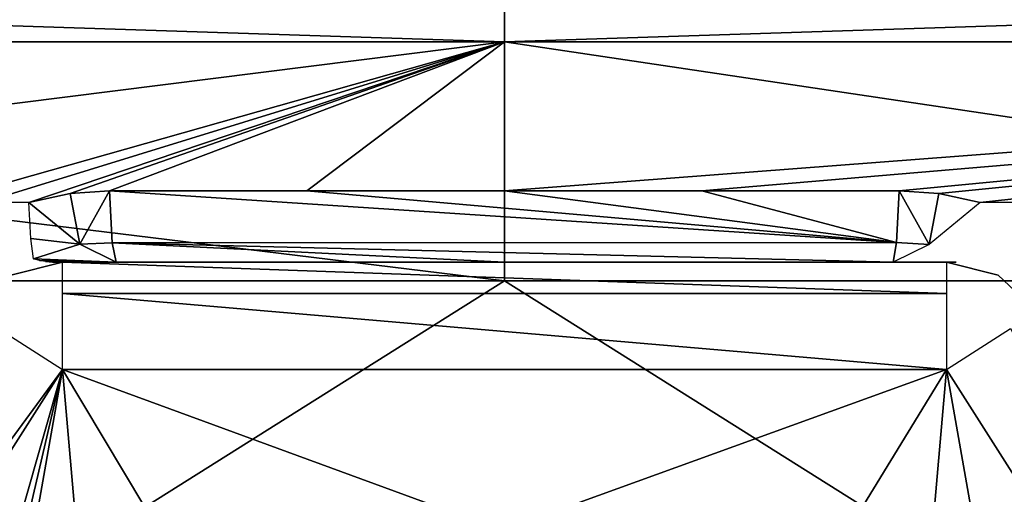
# Model space of a CAD drawing. Header units: inches. Extents: x -5.2 to 5.1, y -2.7 to 6.1.
# Tile 31 of 72: x -0.267 to 0.275, y -0.373 to -0.112. Entities that reach past the tile are written whole.
import ezdxf

# ---------------------------------------------------------------- set-up
doc = ezdxf.new("R2010")
doc.units = ezdxf.units.IN
doc.header["$LTSCALE"] = 52.148148
doc.header["$MEASUREMENT"] = 0
for name, color, linetype in [('127', 7, 'CONTINUOUS'), ('141', 7, 'CONTINUOUS'), ('206', 7, 'CONTINUOUS'), ('234', 7, 'CONTINUOUS'), ('235', 7, 'CONTINUOUS'), ('236', 7, 'CONTINUOUS'), ('237', 7, 'CONTINUOUS'), ('238', 7, 'CONTINUOUS'), ('39', 7, 'CONTINUOUS'), ('67', 7, 'CONTINUOUS'), ('68', 7, 'CONTINUOUS'), ('69', 7, 'CONTINUOUS'), ('70', 7, 'CONTINUOUS'), ('71', 7, 'CONTINUOUS'), ('73', 7, 'CONTINUOUS'), ('76', 7, 'CONTINUOUS')]:
    doc.layers.add(name, color=color, linetype=linetype)

msp = doc.modelspace()

# ---------------------------------------------------------------- linework, layer by layer
at = {"layer": '127', "linetype": 'Continuous'}
for points in [[(-1.07424, -0.12411, 3.77898), (0, -0.12411, 3.9287), (-1.07651, -0.08889, 3.78697), (-1.07424, -0.12411, 3.77898)], [(0, -0.12411, 3.9287), (0, -0.08889, 3.93701), (-1.07651, -0.08889, 3.78697), (0, -0.12411, 3.9287)], [(0, -0.12411, 3.9287), (1.07423, -0.12411, 3.77898), (0, -0.08889, 3.93701), (0, -0.12411, 3.9287)], [(1.07423, -0.12411, 3.77898), (1.07651, -0.08889, 3.78697), (0, -0.08889, 3.93701), (1.07423, -0.12411, 3.77898)]]:
    msp.add_3dface(points, dxfattribs=at)
at = {"layer": '141', "linetype": 'Continuous'}
for points in [[(0, -0.2557, 3.8629), (-0.88146, -0.2557, 3.76099), (-0.55007, -0.60176, 3.64518), (0, -0.2557, 3.8629)], [(0.55007, -0.60176, 3.64518), (0, -0.2557, 3.8629), (-0.55007, -0.60176, 3.64518), (0.55007, -0.60176, 3.64518)], [(0.88145, -0.2557, 3.76099), (0, -0.2557, 3.8629), (0.55007, -0.60176, 3.64518), (0.88145, -0.2557, 3.76099)]]:
    msp.add_3dface(points, dxfattribs=at)
at = {"layer": '206', "linetype": 'Continuous'}
for points in [[(0, -0.08889, -3.93701), (-1.07424, -0.12411, -3.77898), (-1.07651, -0.08889, -3.78697), (0, -0.08889, -3.93701)], [(0, -0.12411, -3.9287), (-1.07424, -0.12411, -3.77898), (0, -0.08889, -3.93701), (0, -0.12411, -3.9287)], [(1.07423, -0.12411, -3.77898), (0, -0.12411, -3.9287), (1.07651, -0.08889, -3.78697), (1.07423, -0.12411, -3.77898)], [(1.07651, -0.08889, -3.78697), (0, -0.12411, -3.9287), (0, -0.08889, -3.93701), (1.07651, -0.08889, -3.78697)]]:
    msp.add_3dface(points, dxfattribs=at)
at = {"layer": '234', "linetype": 'Continuous'}
for points in [[(-0.26172, -0.21263, -3.87561), (-0.23887, -0.20751, -3.87965), (-0.23364, -0.23554, -3.8547), (-0.26172, -0.21263, -3.87561)], [(-0.23887, -0.20751, -3.87965), (-0.2172, -0.2061, -3.88163), (-0.23364, -0.23554, -3.8547), (-0.23887, -0.20751, -3.87965)], [(-0.23364, -0.23554, -3.8547), (-0.2172, -0.2061, -3.88163), (-0.21574, -0.23469, -3.85554), (-0.23364, -0.23554, -3.8547)], [(-0.21365, -0.24528, -3.81834), (-0.23364, -0.23554, -3.8547), (-0.21574, -0.23469, -3.85554), (-0.21365, -0.24528, -3.81834)]]:
    msp.add_3dface(points, dxfattribs=at)
at = {"layer": '235', "linetype": 'Continuous'}
for points in [[(-0.26172, -0.21263, -3.87561), (-0.23364, -0.23554, -3.8547), (-0.2606, -0.23226, -3.85981), (-0.26172, -0.21263, -3.87561)], [(-0.23364, -0.23554, -3.8547), (-0.25908, -0.24345, -3.83745), (-0.2606, -0.23226, -3.85981), (-0.23364, -0.23554, -3.8547)], [(-0.23364, -0.23554, -3.8547), (-0.21365, -0.24528, -3.81834), (-0.25908, -0.24345, -3.83745), (-0.23364, -0.23554, -3.8547)], [(-0.25908, -0.24345, -3.83745), (-0.21365, -0.24528, -3.81834), (-0.25572, -0.24441, -3.83315), (-0.25908, -0.24345, -3.83745)], [(-0.25572, -0.24441, -3.83315), (-0.21365, -0.24528, -3.81834), (-0.25238, -0.24502, -3.82867), (-0.25572, -0.24441, -3.83315)], [(-0.25238, -0.24502, -3.82867), (-0.21365, -0.24528, -3.81834), (-0.25044, -0.24521, -3.82593), (-0.25238, -0.24502, -3.82867)], [(-0.21365, -0.24528, -3.81834), (-0.24852, -0.24528, -3.82313), (-0.25044, -0.24521, -3.82593), (-0.21365, -0.24528, -3.81834)], [(-0.21365, -0.24528, -3.81834), (-0.23152, -0.24528, -3.82173), (-0.24852, -0.24528, -3.82313), (-0.21365, -0.24528, -3.81834)]]:
    msp.add_3dface(points, dxfattribs=at)
at = {"layer": '236', "linetype": 'Continuous'}
for points in [[(-0.2172, -0.2061, -3.88163), (-0.10865, -0.2061, -3.88618), (0.21575, -0.23451, -3.85582), (-0.2172, -0.2061, -3.88163)], [(-0.21574, -0.23469, -3.85554), (-0.2172, -0.2061, -3.88163), (0.21575, -0.23451, -3.85582), (-0.21574, -0.23469, -3.85554)], [(-0.10865, -0.2061, -3.88618), (0, -0.2061, -3.8877), (0.21575, -0.23451, -3.85582), (-0.10865, -0.2061, -3.88618)], [(0, -0.2061, -3.8877), (0.10864, -0.2061, -3.88618), (0.21575, -0.23451, -3.85582), (0, -0.2061, -3.8877)], [(0.10864, -0.2061, -3.88618), (0.2172, -0.2061, -3.88163), (0.21575, -0.23451, -3.85582), (0.10864, -0.2061, -3.88618)], [(0.21381, -0.24528, -3.81833), (-0.21574, -0.23469, -3.85554), (0.21575, -0.23451, -3.85582), (0.21381, -0.24528, -3.81833)], [(0.21381, -0.24528, -3.81833), (0.00004, -0.24528, -3.82431), (-0.21574, -0.23469, -3.85554), (0.21381, -0.24528, -3.81833)], [(0.00004, -0.24528, -3.82431), (-0.21365, -0.24528, -3.81834), (-0.21574, -0.23469, -3.85554), (0.00004, -0.24528, -3.82431)]]:
    msp.add_3dface(points, dxfattribs=at)
at = {"layer": '237', "linetype": 'Continuous'}
for points in [[(0.21575, -0.23451, -3.85582), (0.2172, -0.2061, -3.88163), (0.23359, -0.23558, -3.85465), (0.21575, -0.23451, -3.85582)], [(0.2172, -0.2061, -3.88163), (0.23891, -0.20751, -3.87964), (0.23359, -0.23558, -3.85465), (0.2172, -0.2061, -3.88163)], [(0.23891, -0.20751, -3.87964), (0.26175, -0.21263, -3.8756), (0.23359, -0.23558, -3.85465), (0.23891, -0.20751, -3.87964)], [(0.21381, -0.24528, -3.81833), (0.21575, -0.23451, -3.85582), (0.23359, -0.23558, -3.85465), (0.21381, -0.24528, -3.81833)]]:
    msp.add_3dface(points, dxfattribs=at)
at = {"layer": '238', "linetype": 'Continuous'}
msp.add_3dface([(0.58139, -0.83583, -3.38396), (0.24317, -0.30433, -3.38396), (0.2784, -0.28191, -3.40126), (0.58139, -0.83583, -3.38396)], dxfattribs=at)
at = {"layer": '39', "linetype": 'Continuous'}
for points in [[(-0.88146, -0.2557, 3.76099), (0, -0.2557, 3.8629), (-1.07424, -0.12411, 3.77898), (-0.88146, -0.2557, 3.76099)], [(-1.07424, -0.12411, 3.77898), (0, -0.2557, 3.8629), (0, -0.12411, 3.9287), (-1.07424, -0.12411, 3.77898)], [(0, -0.2557, 3.8629), (0.88145, -0.2557, 3.76099), (0, -0.12411, 3.9287), (0, -0.2557, 3.8629)], [(0, -0.12411, 3.9287), (0.88145, -0.2557, 3.76099), (1.07423, -0.12411, 3.77898), (0, -0.12411, 3.9287)]]:
    msp.add_3dface(points, dxfattribs=at)
at = {"layer": '67', "linetype": 'Continuous'}
for points in [[(0.27159, -0.25256, -3.44301), (0.24317, -0.24528, -3.44301), (0.27159, -0.25256, -3.78867), (0.27159, -0.25256, -3.44301)], [(0.27159, -0.25256, -3.78867), (0.24317, -0.24528, -3.44301), (0.24317, -0.24528, -3.78867), (0.27159, -0.25256, -3.78867)], [(0.29299, -0.27263, -3.78867), (0.29299, -0.27263, -3.44301), (0.27159, -0.25256, -3.44301), (0.29299, -0.27263, -3.78867)], [(0.29299, -0.27263, -3.78867), (0.27159, -0.25256, -3.44301), (0.27159, -0.25256, -3.78867), (0.29299, -0.27263, -3.78867)]]:
    msp.add_3dface(points, dxfattribs=at)
at = {"layer": '68', "linetype": 'Continuous'}
for points in [[(-0.24852, -0.24528, -3.82313), (-0.23152, -0.24528, -3.82173), (-0.24454, -0.24528, -3.8066), (-0.24852, -0.24528, -3.82313)], [(-0.24454, -0.24528, -3.8066), (-0.23152, -0.24528, -3.82173), (-0.24318, -0.24528, -3.78867), (-0.24454, -0.24528, -3.8066)], [(0.24317, -0.24528, -3.78867), (0.24317, -0.24528, -3.44301), (-0.24318, -0.24528, -3.44301), (0.24317, -0.24528, -3.78867)], [(0.23151, -0.24528, -3.82173), (0.24317, -0.24528, -3.78867), (-0.24318, -0.24528, -3.44301), (0.23151, -0.24528, -3.82173)], [(0.21381, -0.24528, -3.81833), (0.23151, -0.24528, -3.82173), (-0.24318, -0.24528, -3.44301), (0.21381, -0.24528, -3.81833)], [(0.00004, -0.24528, -3.82431), (0.21381, -0.24528, -3.81833), (-0.24318, -0.24528, -3.44301), (0.00004, -0.24528, -3.82431)], [(-0.21365, -0.24528, -3.81834), (0.00004, -0.24528, -3.82431), (-0.24318, -0.24528, -3.44301), (-0.21365, -0.24528, -3.81834)], [(-0.23152, -0.24528, -3.82173), (-0.21365, -0.24528, -3.81834), (-0.24318, -0.24528, -3.44301), (-0.23152, -0.24528, -3.82173)], [(-0.24318, -0.24528, -3.78867), (-0.23152, -0.24528, -3.82173), (-0.24318, -0.24528, -3.44301), (-0.24318, -0.24528, -3.78867)], [(0.24457, -0.24528, -3.8068), (0.24317, -0.24528, -3.78867), (0.23151, -0.24528, -3.82173), (0.24457, -0.24528, -3.8068)], [(0.24851, -0.24528, -3.82313), (0.24457, -0.24528, -3.8068), (0.23151, -0.24528, -3.82173), (0.24851, -0.24528, -3.82313)]]:
    msp.add_3dface(points, dxfattribs=at)
at = {"layer": '69', "linetype": 'Continuous'}
for points in [[(-0.24318, -0.24528, -3.44301), (0.24317, -0.24528, -3.44301), (0.24317, -0.26257, -3.40126), (-0.24318, -0.24528, -3.44301)], [(-0.24318, -0.24528, -3.44301), (0.24317, -0.26257, -3.40126), (-0.24318, -0.26257, -3.40126), (-0.24318, -0.24528, -3.44301)], [(0.24317, -0.30433, -3.38396), (-0.24318, -0.30433, -3.38396), (-0.24318, -0.26257, -3.40126), (0.24317, -0.30433, -3.38396)], [(0.24317, -0.26257, -3.40126), (0.24317, -0.30433, -3.38396), (-0.24318, -0.26257, -3.40126), (0.24317, -0.26257, -3.40126)]]:
    msp.add_3dface(points, dxfattribs=at)
at = {"layer": '70', "linetype": 'Continuous'}
for points in [[(-0.5814, -0.83583, -3.38396), (-0.24318, -0.30433, -3.38396), (-0.39482, -0.83583, -3.38396), (-0.5814, -0.83583, -3.38396)], [(-0.39482, -0.83583, -3.38396), (-0.24318, -0.30433, -3.38396), (-0.36611, -0.83219, -3.38396), (-0.39482, -0.83583, -3.38396)], [(-0.36611, -0.83219, -3.38396), (-0.24318, -0.30433, -3.38396), (-0.33487, -0.82402, -3.38396), (-0.36611, -0.83219, -3.38396)], [(-0.33487, -0.82402, -3.38396), (-0.24318, -0.30433, -3.38396), (-0.21654, -0.60945, -3.38396), (-0.33487, -0.82402, -3.38396)], [(-0.24318, -0.30433, -3.38396), (0.24317, -0.30433, -3.38396), (-0.00138, -0.39292, -3.38396), (-0.24318, -0.30433, -3.38396)], [(-0.21654, -0.60945, -3.38396), (-0.24318, -0.30433, -3.38396), (-0.15252, -0.45585, -3.38396), (-0.21654, -0.60945, -3.38396)], [(-0.15252, -0.45585, -3.38396), (-0.24318, -0.30433, -3.38396), (-0.00138, -0.39292, -3.38396), (-0.15252, -0.45585, -3.38396)], [(-0.00138, -0.39292, -3.38396), (0.24317, -0.30433, -3.38396), (0.15136, -0.45465, -3.38396), (-0.00138, -0.39292, -3.38396)], [(0.15136, -0.45465, -3.38396), (0.24317, -0.30433, -3.38396), (0.21653, -0.60945, -3.38396), (0.15136, -0.45465, -3.38396)], [(0.21653, -0.60945, -3.38396), (0.24317, -0.30433, -3.38396), (0.33487, -0.824, -3.38396), (0.21653, -0.60945, -3.38396)], [(0.24317, -0.30433, -3.38396), (0.58139, -0.83583, -3.38396), (0.33487, -0.824, -3.38396), (0.24317, -0.30433, -3.38396)]]:
    msp.add_3dface(points, dxfattribs=at)
at = {"layer": '71', "linetype": 'Continuous'}
for points in [[(-0.27841, -0.28191, -3.40126), (-0.24318, -0.30433, -3.38396), (-0.61663, -0.81341, -3.40126), (-0.27841, -0.28191, -3.40126)], [(-0.24318, -0.30433, -3.38396), (-0.5814, -0.83583, -3.38396), (-0.61663, -0.81341, -3.40126), (-0.24318, -0.30433, -3.38396)]]:
    msp.add_3dface(points, dxfattribs=at)
at = {"layer": '73', "linetype": 'Continuous'}
for points in [[(-0.24318, -0.24528, -3.78867), (-0.24318, -0.24528, -3.44301), (-0.27159, -0.25256, -3.44301), (-0.24318, -0.24528, -3.78867)], [(-0.24318, -0.24528, -3.78867), (-0.27159, -0.25256, -3.44301), (-0.27159, -0.25256, -3.78867), (-0.24318, -0.24528, -3.78867)]]:
    msp.add_3dface(points, dxfattribs=at)
at = {"layer": '76', "linetype": 'Continuous'}
for points in [[(-1.07424, -0.12411, -3.77898), (0, -0.12411, -3.9287), (-1.04624, -0.25577, -3.71848), (-1.07424, -0.12411, -3.77898)], [(0, -0.12411, -3.9287), (-0.31226, -0.21263, -3.87186), (-1.04624, -0.25577, -3.71848), (0, -0.12411, -3.9287)], [(-0.31226, -0.21263, -3.87186), (0, -0.12411, -3.9287), (-0.28701, -0.21263, -3.87382), (-0.31226, -0.21263, -3.87186)], [(-0.28701, -0.21263, -3.87382), (0, -0.12411, -3.9287), (-0.26172, -0.21263, -3.87561), (-0.28701, -0.21263, -3.87382)], [(-0.26172, -0.21263, -3.87561), (0, -0.12411, -3.9287), (-0.23887, -0.20751, -3.87965), (-0.26172, -0.21263, -3.87561)], [(-0.23887, -0.20751, -3.87965), (0, -0.12411, -3.9287), (-0.2172, -0.2061, -3.88163), (-0.23887, -0.20751, -3.87965)], [(-0.2172, -0.2061, -3.88163), (0, -0.12411, -3.9287), (-0.10865, -0.2061, -3.88618), (-0.2172, -0.2061, -3.88163)], [(-0.10865, -0.2061, -3.88618), (0, -0.12411, -3.9287), (0, -0.2061, -3.8877), (-0.10865, -0.2061, -3.88618)], [(0, -0.12411, -3.9287), (1.07423, -0.12411, -3.77898), (0, -0.2061, -3.8877), (0, -0.12411, -3.9287)], [(0, -0.2061, -3.8877), (1.07423, -0.12411, -3.77898), (0.10864, -0.2061, -3.88618), (0, -0.2061, -3.8877)], [(0.10864, -0.2061, -3.88618), (1.07423, -0.12411, -3.77898), (0.2172, -0.2061, -3.88163), (0.10864, -0.2061, -3.88618)], [(0.2172, -0.2061, -3.88163), (1.07423, -0.12411, -3.77898), (0.23891, -0.20751, -3.87964), (0.2172, -0.2061, -3.88163)], [(1.07423, -0.12411, -3.77898), (0.26175, -0.21263, -3.8756), (0.23891, -0.20751, -3.87964), (1.07423, -0.12411, -3.77898)], [(0.28701, -0.21263, -3.87382), (0.26175, -0.21263, -3.8756), (1.07423, -0.12411, -3.77898), (0.28701, -0.21263, -3.87382)]]:
    msp.add_3dface(points, dxfattribs=at)

doc.saveas('drawing.dxf')
